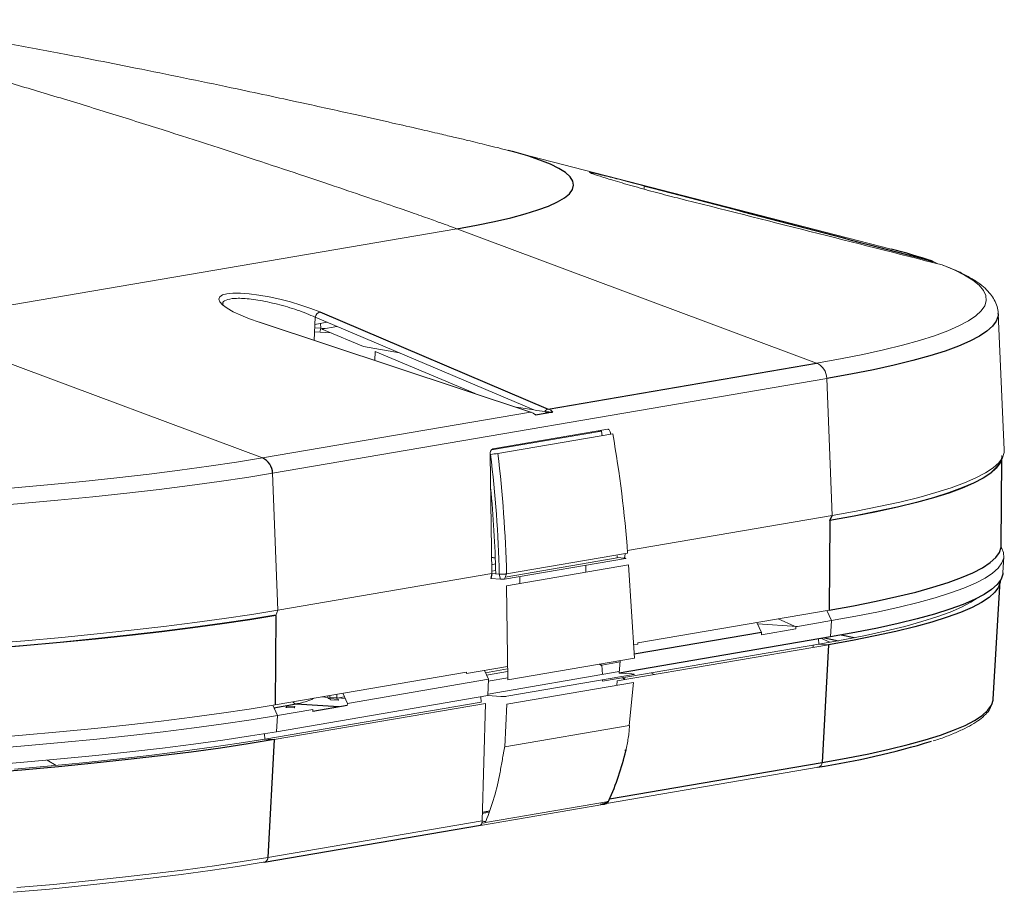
# Model space of a CAD drawing. Header units: millimetres. Extents: x -1472 to 1442, y -78 to 2620.
# Tile 48 of 102: x -645 to -462, y 2435 to 2597. Entities that reach past the tile are written whole.
import ezdxf

# ---------------------------------------------------------------- set-up
doc = ezdxf.new("R2010")
doc.units = ezdxf.units.MM

msp = doc.modelspace()

# ---------------------------------------------------------------- linework, layer by layer
at = {"color": 144, "linetype": 'Continuous', "lineweight": 18}
for p, q in [((-483.07, 2554.65), (-554.24, 2572.98)), ((-539.06, 2568.86), (-539.18, 2568.92)), ((-666.77, 2540.81), (-563.8, 2558.43)), ((-563.8, 2558.43), (-496.97, 2533.47)), ((-473.34, 2551.61), (-473.6, 2551.72)), ((-472.97, 2551.47), (-473.34, 2551.62)), ((-607.27, 2544.45), (-607.26, 2544.23)), ((-590.12, 2542), (-590.29, 2537.68)), ((-549.51, 2524.77), (-590.12, 2542)), ((-462.06, 2517.33), (-463.21, 2542.71)), ((-666.77, 2540.81), (-599.94, 2515.85)), ((-550.11, 2524.38), (-600.55, 2541.05)), ((-550.03, 2524.38), (-600.47, 2541.05)), ((-589.1, 2539.95), (-590.2, 2540.02)), ((-590.17, 2540.67), (-587.89, 2541.06)), ((-589.26, 2539.22), (-589.1, 2539.95)), ((-589.12, 2540.85), (-589.1, 2539.95)), ((-588.34, 2539.9), (-589.1, 2539.95)), ((-588.92, 2539.8), (-586.08, 2540.29)), ((-590.27, 2539.3), (-587.17, 2539.07)), ((-588.26, 2539.53), (-581.16, 2536.54)), ((-574.45, 2535.35), (-581.16, 2536.54)), ((-579.02, 2533.96), (-578.96, 2535.62)), ((-578.96, 2535.62), (-560.39, 2527.8)), ((-495.06, 2530.62), (-598.04, 2513)), ((-495.06, 2530.62), (-494.08, 2505.17)), ((-552.71, 2525.26), (-549.51, 2524.77)), ((-599.94, 2515.85), (-550.11, 2524.38)), ((-536.92, 2520.85), (-557.39, 2517.35)), ((-557.14, 2517.54), (-535.77, 2521.19)), ((-534.81, 2520.31), (-556.18, 2516.66)), ((-538.77, 2520.54), (-538.78, 2520.68)), ((-536.92, 2520.85), (-537.54, 2520.89)), ((-536.77, 2519.98), (-536.92, 2520.85)), ((-535.24, 2520.33), (-535.24, 2520.24)), ((-555.04, 2517.9), (-555.06, 2517.75)), ((-557.59, 2516.51), (-557.31, 2494.36)), ((-555.41, 2517.83), (-555.42, 2517.69)), ((-462.77, 2515.08), (-462.32, 2516.06)), ((-598.04, 2513), (-597.06, 2487.55)), ((-532.1, 2498.67), (-494.08, 2505.17)), ((-554.56, 2494.3), (-532.06, 2498.15)), ((-532.49, 2498.05), (-532.67, 2497.25)), ((-556.62, 2496.15), (-557.33, 2496.02)), ((-532.46, 2497.18), (-554.96, 2493.33)), ((-554.8, 2493.72), (-533.99, 2497.28)), ((-554.56, 2492.09), (-531.89, 2495.97)), ((-533.99, 2497.28), (-534.02, 2497.68)), ((-534, 2497.34), (-532.67, 2497.25)), ((-530.78, 2478.64), (-531.89, 2495.97)), ((-462.33, 2494.48), (-462.15, 2497.52)), ((-597.06, 2487.55), (-557.31, 2494.36)), ((-556.59, 2494.96), (-557.32, 2494.83)), ((-557.31, 2494.36), (-555.92, 2494.27)), ((-555.92, 2494.27), (-555.71, 2493.31)), ((-554.56, 2494.3), (-554.96, 2493.33)), ((-539.84, 2495.91), (-539.85, 2494.6)), ((-555.71, 2493.31), (-557.49, 2493.42)), ((-552.1, 2493.82), (-552.11, 2492.51)), ((-554.56, 2492.09), (-554.34, 2474.61)), ((-597.06, 2487.55), (-597.45, 2486.59)), ((-530.15, 2481.51), (-494.6, 2487.59)), ((-494.18, 2485.63), (-495.04, 2487.52)), ((-507.19, 2483.41), (-508.06, 2485.29)), ((-507.93, 2485.02), (-500.54, 2484.54)), ((-501.04, 2484.58), (-504.09, 2485.97)), ((-494.18, 2485.63), (-500.79, 2484.5)), ((-494.18, 2485.63), (-494.34, 2482.6)), ((-500.81, 2484.1), (-507.21, 2483.01)), ((-507.19, 2483.41), (-507.21, 2483.01)), ((-500.81, 2484.1), (-500.79, 2484.5)), ((-530.15, 2481.51), (-530.16, 2481.26)), ((-496.5, 2481.24), (-496.57, 2482.22)), ((-494.49, 2481.59), (-496.05, 2482.3)), ((-496.5, 2481.24), (-536.71, 2474.36)), ((-494.76, 2481.13), (-533.98, 2474.42)), ((-530.16, 2481.26), (-530.94, 2481.12)), ((-497.56, 2481.06), (-497.58, 2480.65)), ((-494.76, 2481.13), (-496.5, 2481.24)), ((-554.34, 2474.61), (-530.78, 2478.64)), ((-533.47, 2477.95), (-536.84, 2477.37)), ((-533.64, 2475.87), (-533.45, 2478.18)), ((-597.58, 2469.97), (-562.03, 2476.05)), ((-562.03, 2475.81), (-554.37, 2477.12)), ((-562.03, 2475.81), (-562.03, 2476.05)), ((-558.68, 2476.38), (-557.94, 2474.72)), ((-554.37, 2476.65), (-558.48, 2475.94)), ((-554.36, 2476.17), (-558.28, 2475.5)), ((-533.62, 2476.15), (-558.01, 2471.97)), ((-536.84, 2477.37), (-536.76, 2475.61)), ((-531.26, 2475.72), (-533.64, 2475.87)), ((-527.15, 2475.59), (-527.69, 2475.9)), ((-557.94, 2474.72), (-584.14, 2470.24)), ((-558.02, 2471.7), (-557.94, 2474.72)), ((-554.35, 2475.02), (-557.95, 2474.4)), ((-554.54, 2470.08), (-531, 2474.11)), ((-554.5, 2471.57), (-530.94, 2475.6)), ((-536.72, 2474.62), (-536.71, 2474.36)), ((-533.98, 2474.42), (-534.05, 2473.59)), ((-531.75, 2466.16), (-531, 2474.11)), ((-559.26, 2470.5), (-599.47, 2463.62)), ((-558.02, 2471.7), (-597.32, 2464.98)), ((-587.74, 2471.37), (-588.93, 2471.45)), ((-587.75, 2471.65), (-587.73, 2471.15)), ((-587.38, 2471.13), (-587.4, 2471.71)), ((-586.08, 2471.27), (-587.39, 2471.35)), ((-585.86, 2471.03), (-587.38, 2471.13)), ((-587.27, 2470.93), (-585.75, 2470.83)), ((-586.08, 2471.22), (-586.09, 2471.94)), ((-584.69, 2471.46), (-586.08, 2471.22)), ((-584.56, 2471.17), (-585.89, 2471.26)), ((-585.77, 2470.83), (-585.74, 2470.83)), ((-584.99, 2472.13), (-584.14, 2470.24)), ((-559.26, 2470.5), (-559.36, 2471.47)), ((-558.02, 2471.7), (-555.64, 2471.55)), ((-597.15, 2468.01), (-598.01, 2469.9)), ((-558.5, 2470.22), (-597.73, 2463.51)), ((-590.55, 2469.14), (-597.15, 2468.01)), ((-594.05, 2469.41), (-595.57, 2469.51)), ((-595.44, 2469.75), (-593.92, 2469.65)), ((-584.17, 2469.84), (-590.57, 2468.75)), ((-590.55, 2469.14), (-590.57, 2468.75)), ((-584.17, 2469.91), (-590.56, 2468.82)), ((-584.17, 2469.84), (-584.14, 2470.24)), ((-558.5, 2470.22), (-559.1, 2448.44)), ((-554.54, 2470.08), (-554.88, 2462.2)), ((-597.15, 2468.01), (-597.32, 2464.98)), ((-554.88, 2462.2), (-531.75, 2466.16)), ((-531.75, 2466.13), (-554.88, 2462.17)), ((-534.68, 2465.66), (-534.68, 2465.63)), ((-599.47, 2463.62), (-599.54, 2464.6)), ((-597.73, 2463.51), (-599.47, 2463.62)), ((-638.28, 2458.72), (-639.95, 2459.7)), ((-535.97, 2451.64), (-496.63, 2458.38)), ((-558.49, 2448.09), (-535.64, 2452)), ((-536.65, 2451.45), (-559.06, 2447.61)), ((-537.09, 2451.47), (-536.65, 2451.45)), ((-536.81, 2451.5), (-536.19, 2451.61)), ((-598.9, 2441.63), (-559.1, 2448.44)), ((-559.07, 2449.81), (-557.76, 2450.03)), ((-559.06, 2447.61), (-559.4, 2447.63))]:
    msp.add_line(p, q, dxfattribs=at)
at = {"color": 7, "linetype": 'Continuous', "lineweight": 25}
for p, q in [((-589.28, 2542.97), (-546.8, 2524.94)), ((-546.8, 2524.94), (-496.97, 2533.47)), ((-549.18, 2523.84), (-545.98, 2524.39)), ((-462.63, 2499.59), (-462.51, 2515.64)), ((-494.48, 2504.21), (-494.08, 2505.17)), ((-494.48, 2504.21), (-494.6, 2487.59)), ((-462.51, 2499.03), (-462.65, 2499.29)), ((-557.35, 2497.44), (-556.66, 2497.32)), ((-557.31, 2494.36), (-557.49, 2493.43)), ((-464.12, 2471.06), (-462.8, 2492.99)), ((-597.45, 2486.59), (-597.58, 2469.97)), ((-507.19, 2483.41), (-530.82, 2479.36)), ((-494.34, 2482.6), (-533.64, 2475.87)), ((-489.93, 2482.45), (-492.36, 2482.94)), ((-494.76, 2481.13), (-495.92, 2459.25)), ((-536.83, 2477.24), (-537.31, 2477.52)), ((-532.49, 2474.67), (-533.03, 2474.99)), ((-597.8, 2469.44), (-593.65, 2470.15)), ((-593.65, 2470.15), (-585.72, 2469.65)), ((-597.73, 2463.51), (-598.9, 2441.63)), ((-535.4, 2452.5), (-495.92, 2459.25)), ((-557.7, 2450.22), (-559.06, 2449.98)), ((-536.55, 2451.57), (-537.09, 2451.47)), ((-599.6, 2440.76), (-559.41, 2447.63))]:
    msp.add_line(p, q, dxfattribs=at)
at = {"color": 7, "linetype": 'Continuous', "lineweight": 25, "flags": 128}
for points in [[(-563.8, 2558.43), (-560.13, 2559.09), (-556.79, 2559.77), (-553.77, 2560.47), (-551.09, 2561.19), (-548.75, 2561.92), (-546.76, 2562.66), (-545.11, 2563.42), (-543.82, 2564.18), (-542.89, 2564.95), (-542.32, 2565.73), (-542.1, 2566.51), (-542.25, 2567.29), (-542.76, 2568.08), (-543.62, 2568.86), (-544.84, 2569.64), (-546.42, 2570.42), (-548.35, 2571.2), (-550.63, 2571.96), (-553.24, 2572.72), (-554.24, 2572.98)], [(-463.21, 2542.71), (-463.23, 2542.23), (-463.55, 2541.28), (-464.23, 2540.34), (-465.28, 2539.4), (-466.68, 2538.46), (-468.45, 2537.54), (-470.57, 2536.63), (-473.04, 2535.72), (-475.87, 2534.83), (-479.03, 2533.96), (-482.54, 2533.1), (-486.39, 2532.25), (-490.56, 2531.43), (-495.06, 2530.62)], [(-462.77, 2515.08), (-462.86, 2514.91), (-463.54, 2513.96), (-464.59, 2513.01), (-466, 2512.08), (-467.77, 2511.15), (-469.9, 2510.23), (-472.38, 2509.33), (-475.22, 2508.43), (-478.4, 2507.56), (-481.92, 2506.69), (-485.78, 2505.84), (-489.97, 2505.02), (-494.48, 2504.21)], [(-494.6, 2487.59), (-490.09, 2488.4), (-485.9, 2489.23), (-482.04, 2490.08), (-478.52, 2490.94), (-475.34, 2491.82), (-472.5, 2492.71), (-470.02, 2493.62), (-467.89, 2494.53), (-466.12, 2495.46), (-464.71, 2496.4), (-463.66, 2497.34), (-462.98, 2498.29), (-462.66, 2499.25), (-462.63, 2499.59)], [(-462.33, 2494.48), (-462.35, 2494.27), (-462.67, 2493.31), (-463.36, 2492.36), (-464.41, 2491.42), (-465.82, 2490.48), (-467.6, 2489.55), (-469.73, 2488.63), (-472.21, 2487.73), (-475.05, 2486.83), (-478.24, 2485.95), (-481.76, 2485.09), (-485.63, 2484.24), (-489.82, 2483.41), (-494.34, 2482.6)], [(-462.8, 2493.09), (-462.82, 2492.78), (-463.14, 2491.83), (-463.83, 2490.88), (-464.88, 2489.93), (-466.29, 2489), (-468.06, 2488.07), (-470.19, 2487.15), (-472.67, 2486.25), (-475.5, 2485.36), (-478.68, 2484.48), (-482.2, 2483.61), (-486.05, 2482.77), (-490.24, 2481.94), (-494.76, 2481.13)], [(-495.5, 2482.4), (-493.4, 2481.99), (-492.88, 2481.88)], [(-464.38, 2470.06), (-464.14, 2470.85), (-464.12, 2471.06)], [(-495.92, 2459.25), (-491.43, 2460.06), (-487.26, 2460.88), (-483.43, 2461.73), (-479.92, 2462.59), (-476.76, 2463.46), (-473.94, 2464.35), (-471.47, 2465.25), (-469.35, 2466.16), (-467.59, 2467.09), (-466.19, 2468.02), (-465.14, 2468.96), (-464.46, 2469.9), (-464.38, 2470.06)], [(-597.73, 2463.51), (-602.56, 2462.72), (-607.7, 2461.95), (-613.15, 2461.21), (-618.89, 2460.49), (-624.91, 2459.79), (-631.22, 2459.12), (-637.8, 2458.47), (-644.63, 2457.86), (-651.71, 2457.27)]]:
    msp.add_lwpolyline(points, dxfattribs=at)
at = {"color": 144, "linetype": 'Continuous', "lineweight": 18, "flags": 128}
for points in [[(-496.97, 2533.47), (-492.48, 2534.27), (-488.32, 2535.1), (-484.49, 2535.94), (-480.99, 2536.8), (-477.84, 2537.68), (-475.04, 2538.56), (-472.58, 2539.47), (-470.48, 2540.38), (-468.74, 2541.3), (-467.37, 2542.23), (-466.35, 2543.17), (-465.7, 2544.12), (-465.41, 2545.07), (-465.49, 2546.02), (-465.94, 2546.97), (-466.75, 2547.93), (-467.92, 2548.88), (-469.46, 2549.83), (-471.35, 2550.78), (-473.6, 2551.72)], [(-600.55, 2541.05), (-602.35, 2541.68), (-603.97, 2542.35), (-605.37, 2543.02), (-606.51, 2543.67), (-607.35, 2544.3), (-607.86, 2544.87), (-608.04, 2545.38), (-607.87, 2545.8), (-607.37, 2546.13), (-606.54, 2546.35), (-605.42, 2546.46), (-604.03, 2546.46), (-602.41, 2546.34), (-600.62, 2546.11), (-598.7, 2545.78), (-596.72, 2545.35), (-594.73, 2544.84), (-592.79, 2544.26), (-590.95, 2543.63), (-589.28, 2542.97)], [(-600.55, 2541.05), (-600.49, 2541.05), (-600.47, 2541.05)], [(-535.77, 2521.19), (-535.68, 2521.19), (-535.59, 2521.15), (-535.5, 2521.08), (-535.42, 2520.98), (-535.36, 2520.85), (-535.3, 2520.69), (-535.27, 2520.52), (-535.24, 2520.33)], [(-494.48, 2504.31), (-489.97, 2505.12), (-485.78, 2505.94), (-481.92, 2506.79), (-478.4, 2507.65), (-475.22, 2508.53), (-472.38, 2509.43), (-469.9, 2510.33), (-467.77, 2511.25), (-466, 2512.18), (-464.59, 2513.11), (-463.54, 2514.06), (-462.85, 2515.01), (-462.53, 2515.96), (-462.51, 2516.3)], [(-494.08, 2505.17), (-489.56, 2505.99), (-485.36, 2506.82), (-481.5, 2507.66), (-477.97, 2508.53), (-474.78, 2509.41), (-471.95, 2510.3), (-469.46, 2511.21), (-467.33, 2512.13), (-465.55, 2513.06), (-464.14, 2514), (-463.09, 2514.94), (-462.4, 2515.89), (-462.08, 2516.85), (-462.06, 2517.33)], [(-744.64, 2505.34), (-735.6, 2505.56), (-726.67, 2505.82), (-717.88, 2506.11), (-709.23, 2506.44), (-700.73, 2506.8), (-692.41, 2507.19), (-684.26, 2507.62), (-676.31, 2508.08), (-668.57, 2508.57), (-661.04, 2509.09), (-653.74, 2509.65), (-646.67, 2510.23), (-639.86, 2510.84), (-633.3, 2511.48), (-627.02, 2512.15), (-621.01, 2512.84), (-615.29, 2513.56), (-609.87, 2514.3), (-604.75, 2515.06), (-599.94, 2515.85)], [(-598.04, 2513), (-602.85, 2512.21), (-607.98, 2511.45), (-613.41, 2510.71), (-619.13, 2509.99), (-625.14, 2509.29), (-631.42, 2508.62), (-637.98, 2507.98), (-644.79, 2507.37), (-651.85, 2506.78)], [(-462.51, 2499.03), (-462.21, 2498.27), (-462.17, 2497.31), (-462.49, 2496.35), (-463.18, 2495.4), (-464.23, 2494.46), (-465.64, 2493.52), (-467.42, 2492.59), (-469.55, 2491.67), (-472.04, 2490.76), (-474.88, 2489.87), (-478.06, 2488.99), (-481.59, 2488.12), (-485.46, 2487.27), (-489.66, 2486.44), (-494.18, 2485.63)], [(-467.12, 2489.78), (-468.26, 2489.05), (-470.02, 2488.13), (-472.13, 2487.22), (-474.59, 2486.32), (-477.4, 2485.43), (-480.55, 2484.56), (-484.04, 2483.71), (-487.87, 2482.87), (-492.02, 2482.04), (-496.5, 2481.24)], [(-651.17, 2481.3), (-644.07, 2481.89), (-637.22, 2482.51), (-630.63, 2483.15), (-624.31, 2483.83), (-618.26, 2484.52), (-612.51, 2485.25), (-607.05, 2485.99), (-601.9, 2486.76), (-597.06, 2487.55)], [(-651.47, 2480.44), (-644.38, 2481.03), (-637.54, 2481.65), (-630.96, 2482.29), (-624.65, 2482.96), (-618.62, 2483.66), (-612.88, 2484.38), (-607.43, 2485.13), (-602.29, 2485.9), (-597.45, 2486.69)], [(-597.46, 2486.59), (-602.29, 2485.8), (-607.43, 2485.03), (-612.88, 2484.28), (-618.62, 2483.56), (-624.65, 2482.86), (-630.96, 2482.19), (-637.54, 2481.55), (-644.38, 2480.93), (-651.47, 2480.34)], [(-587.38, 2471.13), (-587.38, 2471.09), (-587.37, 2471.05), (-587.36, 2471.01), (-587.34, 2470.98), (-587.32, 2470.95), (-587.3, 2470.94), (-587.28, 2470.93), (-587.27, 2470.93)], [(-585.74, 2470.83), (-585.76, 2470.83), (-585.78, 2470.84), (-585.8, 2470.86), (-585.82, 2470.88), (-585.84, 2470.91), (-585.85, 2470.95), (-585.85, 2470.99), (-585.86, 2471.03)], [(-651.59, 2463.73), (-644.5, 2464.32), (-637.66, 2464.93), (-631.09, 2465.58), (-624.78, 2466.25), (-618.75, 2466.95), (-613, 2467.67), (-607.55, 2468.41), (-602.41, 2469.18), (-597.58, 2469.97)], [(-597.15, 2468.01), (-602, 2467.22), (-607.15, 2466.45), (-612.61, 2465.7), (-618.37, 2464.98), (-624.41, 2464.28), (-630.73, 2463.61), (-637.32, 2462.96), (-644.17, 2462.35), (-651.27, 2461.76)], [(-597.32, 2464.98), (-602.16, 2464.19), (-607.31, 2463.42), (-612.76, 2462.67), (-618.51, 2461.95), (-624.55, 2461.25), (-630.87, 2460.58), (-637.46, 2459.93), (-644.3, 2459.31), (-651.4, 2458.73)], [(-599.47, 2463.62), (-604.26, 2462.84), (-609.36, 2462.08), (-614.77, 2461.34), (-620.46, 2460.62), (-626.44, 2459.93), (-632.69, 2459.27), (-639.22, 2458.63), (-646, 2458.01)], [(-532.4, 2461.45), (-532.36, 2461.46), (-532.34, 2461.47), (-532.33, 2461.48), (-532.35, 2461.5), (-532.38, 2461.52), (-532.43, 2461.55), (-532.5, 2461.58), (-532.57, 2461.6)], [(-535.64, 2452), (-535.62, 2451.98), (-535.61, 2451.97), (-535.62, 2451.97), (-535.63, 2451.97), (-535.66, 2451.99), (-535.69, 2452)], [(-535.54, 2452.19), (-535.5, 2452.2), (-535.48, 2452.22), (-535.47, 2452.24), (-535.49, 2452.27), (-535.49, 2452.29)], [(-559.41, 2447.63), (-559.35, 2447.66), (-559.28, 2447.72), (-559.23, 2447.82), (-559.18, 2447.94), (-559.14, 2448.09), (-559.12, 2448.26), (-559.1, 2448.44)], [(-645.58, 2436.01), (-638.78, 2436.62), (-632.23, 2437.26), (-625.96, 2437.93), (-619.96, 2438.62), (-614.24, 2439.34), (-608.82, 2440.08), (-603.71, 2440.85), (-598.9, 2441.63)], [(-599.78, 2440.75), (-604.56, 2439.96), (-609.66, 2439.2), (-615.06, 2438.46), (-620.75, 2437.75), (-626.73, 2437.06), (-632.98, 2436.39), (-639.5, 2435.75), (-646.27, 2435.14)], [(-599.78, 2440.75), (-599.61, 2440.75), (-599.6, 2440.76)]]:
    msp.add_lwpolyline(points, dxfattribs=at)
at = {"color": 144, "linetype": 'Continuous', "lineweight": 18}
for centre, radius, start, end in [((-530.03, 2566.16), 1.05, 340.4734, 14.6369), ((-475.67, 2552.24), 0.283, 348.4941, 29.2961), ((-588.93, 2541.82), 1.21, 107.1603, 171.1526), ((-603.61, 2503.05), 39.58, 67.1815, 68.2145), ((-498.19, 2530.59), 3.13, 0.6542, 66.9892), ((-551.06, 2521.65), 2.88, 49.3556, 70.8135), ((-550.07, 2524.27), 0.114, 26.4443, 112.3289), ((-535.26, 2616.55), 92.88, 261.1734, 262.4743), ((-546.61, 2524.05), 0.911, 101.7837, 152.7296), ((-547.76, 2522.63), 2.5, 44.6224, 67.4812), ((-761.68, 2480.87), 230.27, 4.3046, 9.8633), ((-556.61, 2516.69), 0.995, 121.7965, 190.6653), ((-554.25, 2493.41), 23.32, 94.7589, 98.093), ((-784.75, 2488.91), 228.89, 1.3405, 6.9238), ((-784.54, 2488.9), 230.04, 1.3462, 6.9311), ((-783.93, 2488.97), 227.42, 1.3462, 5.3961), ((-593.56, 2471.04), 0.896, 214.8788, 264.6698), ((-586.66, 2487.64), 16.52, 266.3045, 267.5101), ((-595.7, 2469.73), 0.253, 300.0307, 5.4423), ((-594.18, 2469.63), 0.257, 299.8103, 4.3639), ((-496.83, 2459.26), 0.909, 283.191, 359.5856), ((-602.8, 2466.12), 47.83, 338.0885, 349.5549), ((-536.74, 2452.45), 1.01, 275.0671, 337.7139), ((-536.61, 2452.57), 1.13, 267.8868, 329.695), ((-537.06, 2453.02), 1.55, 269.0145, 316.2665), ((-558.5, 2449.32), 1.05, 236.9575, 273.5374), ((-558.81, 2448.68), 0.668, 243.7644, 298.6171), ((-599.81, 2441.64), 0.909, 283.191, 359.5856)]:
    msp.add_arc(centre, radius, start, end, dxfattribs=at)
at = {"color": 7, "linetype": 'Continuous', "lineweight": 25}
for centre, radius, start, end in [((-507.73, 2457.44), 100.29, 71.2048, 75.7604), ((-601.17, 2512.97), 3.13, 0.6542, 66.9892), ((-520.76, 2612.02), 155.51, 278.861, 286.8928), ((-581.68, 2473.02), 50.63, 335.7102, 346.7931)]:
    msp.add_arc(centre, radius, start, end, dxfattribs=at)
at = {"color": 144, "linetype": 'Continuous', "lineweight": 18}
for points, knots in [([(-554.24, 2572.98), (-554.4, 2573.02), (-554.74, 2573.11), (-555.43, 2573.29), (-556.57, 2573.58), (-558.11, 2573.96), (-559.98, 2574.41), (-561.94, 2574.89), (-564.29, 2575.44), (-567.24, 2576.14), (-571.14, 2577.04), (-576.29, 2578.21), (-583.42, 2579.81), (-593.04, 2581.93), (-606.34, 2584.79), (-621.2, 2587.86), (-635.43, 2590.65), (-646.93, 2592.78), (-655.88, 2594.34), (-663.03, 2595.49), (-668.44, 2596.31), (-672.49, 2596.88), (-674.8, 2597.17), (-675.65, 2597.28)], [0, 0, 0, 0, 0.003692, 0.008102, 0.016712, 0.03306, 0.04686, 0.061581, 0.079352, 0.102604, 0.132503, 0.174202, 0.229189, 0.309446, 0.414403, 0.562698, 0.682698, 0.770794, 0.849476, 0.903387, 0.945616, 0.980211, 1, 1, 1, 1]), ([(-671.79, 2592.27), (-669.37, 2591.69), (-666.8, 2591.04), (-661.38, 2589.62), (-658.54, 2588.84), (-652.65, 2587.2), (-649.59, 2586.32), (-643.32, 2584.49), (-636.91, 2582.57), (-630.37, 2580.56), (-623.84, 2578.52), (-620.59, 2577.5), (-610.99, 2574.44), (-604.81, 2572.42), (-593.51, 2568.7), (-588.41, 2566.99), (-581.86, 2564.77), (-579.87, 2564.09), (-576.27, 2562.85), (-574.67, 2562.3), (-571.85, 2561.32), (-570.64, 2560.89), (-569.08, 2560.34), (-568.6, 2560.17), (-567.73, 2559.86), (-565.75, 2559.15), (-564.62, 2558.73), (-563.8, 2558.43)], [0, 0, 0, 0, 0.0625, 0.0625, 0.125, 0.125, 0.1875, 0.1875, 0.25, 0.3125, 0.3125, 0.375, 0.375, 0.5, 0.5, 0.625, 0.625, 0.6875, 0.6875, 0.75, 0.75, 0.8125, 0.8125, 0.84375, 0.84375, 0.875, 1, 1, 1, 1]), ([(-539.18, 2568.92), (-539.13, 2568.92), (-539.03, 2568.91), (-538.8, 2568.86), (-538.7, 2568.85), (-538.49, 2568.8), (-538.36, 2568.77), (-537.96, 2568.68), (-537.63, 2568.61), (-537.08, 2568.47), (-536.88, 2568.43), (-536.46, 2568.32), (-536.24, 2568.27), (-535.55, 2568.1), (-535.05, 2567.97), (-534.25, 2567.77), (-533.97, 2567.7), (-533.4, 2567.55), (-533.11, 2567.48), (-532.22, 2567.25), (-531.61, 2567.09), (-530.34, 2566.77), (-529.68, 2566.6), (-529.02, 2566.42)], [0, 0, 0, 0, 0.125, 0.125, 0.1875, 0.1875, 0.25, 0.25, 0.375, 0.375, 0.4375, 0.4375, 0.5, 0.5, 0.625, 0.625, 0.6875, 0.6875, 0.75, 0.75, 0.875, 0.875, 1, 1, 1, 1]), ([(-522.82, 2564.15), (-523.44, 2564.31), (-524.69, 2564.63), (-526.7, 2565.16), (-528.74, 2565.71), (-530.74, 2566.27), (-532.66, 2566.82), (-534.39, 2567.33), (-535.94, 2567.79), (-537.59, 2568.31), (-538.92, 2568.75), (-539.02, 2568.82), (-539.06, 2568.86)], [0, 0, 0, 0, 0.08957, 0.1817401, 0.2713224, 0.3635479, 0.452372, 0.5439337, 0.6300539, 0.7188679, 0.8864667, 1, 1, 1, 1]), ([(-475.42, 2552.38), (-475.24, 2552.34), (-475.07, 2552.27), (-474.73, 2552.11), (-474.57, 2552.02), (-474.42, 2551.9)], [0, 0, 0, 0, 0.5, 0.5, 1, 1, 1, 1]), ([(-463.24, 2542.7), (-463.23, 2542.82), (-463.21, 2543.38), (-463.5, 2544.35), (-464.05, 2545.53), (-464.86, 2546.62), (-465.95, 2547.69), (-467.38, 2548.76), (-469.21, 2549.82), (-471.07, 2550.73), (-472.45, 2551.27), (-472.97, 2551.47)], [0, 0, 0, 0, 0.026513, 0.1246309, 0.2245202, 0.3324064, 0.4545088, 0.5948139, 0.7489239, 0.9050383, 1, 1, 1, 1]), ([(-590.12, 2542), (-590.65, 2542.23), (-592.19, 2542.91), (-594.64, 2543.74), (-597.14, 2544.42), (-599.6, 2544.99), (-602.46, 2545.46), (-605.19, 2545.57), (-606.79, 2545.23), (-607.44, 2544.81), (-607.25, 2544.47), (-607.24, 2544.45)], [0, 0, 0, 0, 0.082846, 0.242657, 0.322592, 0.402512, 0.557319, 0.705734, 0.84893, 0.990245, 1, 1, 1, 1]), ([(-549.4, 2523.96), (-549.33, 2523.95), (-549.2, 2523.92), (-549.11, 2523.89), (-549.11, 2523.86), (-549.16, 2523.85), (-549.18, 2523.84)], [0, 0, 0, 0, 0.30778, 0.621744, 0.823375, 1, 1, 1, 1]), ([(-532.67, 2497.25), (-532.66, 2497.25), (-532.66, 2497.25), (-532.64, 2497.25), (-532.62, 2497.25), (-532.6, 2497.25), (-532.58, 2497.25), (-532.56, 2497.24), (-532.54, 2497.24), (-532.52, 2497.24), (-532.5, 2497.24), (-532.49, 2497.24), (-532.47, 2497.23), (-532.46, 2497.23), (-532.45, 2497.23), (-532.43, 2497.23), (-532.42, 2497.22), (-532.41, 2497.22), (-532.41, 2497.22), (-532.4, 2497.22), (-532.39, 2497.21), (-532.39, 2497.21), (-532.39, 2497.21), (-532.39, 2497.2), (-532.39, 2497.2), (-532.39, 2497.2), (-532.39, 2497.2), (-532.39, 2497.19), (-532.4, 2497.19), (-532.4, 2497.19), (-532.41, 2497.19), (-532.41, 2497.19), (-532.42, 2497.18), (-532.43, 2497.18), (-532.44, 2497.18), (-532.45, 2497.18), (-532.46, 2497.18)], [0, 0, 0, 0, 0.012598, 0.031454, 0.06281, 0.087876, 0.125539, 0.154321, 0.197228, 0.218586, 0.250568, 0.279, 0.321761, 0.343263, 0.375621, 0.404229, 0.44693, 0.468244, 0.500231, 0.528733, 0.571769, 0.593324, 0.625478, 0.653945, 0.696572, 0.717913, 0.749999, 0.778692, 0.795952, 0.821752, 0.84316, 0.875176, 0.900043, 0.937372, 0.968594, 1, 1, 1, 1]), ([(-555.92, 2494.27), (-555.89, 2494.27), (-555.83, 2494.26), (-555.74, 2494.26), (-555.65, 2494.26), (-555.52, 2494.26), (-555.36, 2494.26), (-555.16, 2494.27), (-554.98, 2494.27), (-554.82, 2494.28), (-554.67, 2494.29), (-554.6, 2494.3), (-554.56, 2494.3)], [0, 0, 0, 0, 0.06505, 0.128415, 0.190093, 0.250087, 0.376203, 0.499838, 0.624282, 0.74953, 0.872609, 1, 1, 1, 1]), ([(-554.96, 2493.33), (-554.96, 2493.33), (-554.97, 2493.33), (-554.98, 2493.32), (-554.99, 2493.32), (-555, 2493.32), (-555.02, 2493.32), (-555.04, 2493.32), (-555.06, 2493.31), (-555.08, 2493.31), (-555.1, 2493.31), (-555.12, 2493.31), (-555.15, 2493.31), (-555.17, 2493.31), (-555.19, 2493.31), (-555.22, 2493.3), (-555.24, 2493.3), (-555.27, 2493.3), (-555.29, 2493.3), (-555.32, 2493.3), (-555.35, 2493.3), (-555.37, 2493.3), (-555.4, 2493.3), (-555.43, 2493.3), (-555.45, 2493.3), (-555.48, 2493.3), (-555.51, 2493.3), (-555.53, 2493.3), (-555.55, 2493.3), (-555.57, 2493.3), (-555.59, 2493.3), (-555.61, 2493.31), (-555.64, 2493.31), (-555.66, 2493.31), (-555.69, 2493.31), (-555.7, 2493.31), (-555.71, 2493.31)], [0, 0, 0, 0, 0.012598, 0.031455, 0.062813, 0.087881, 0.12555, 0.154333, 0.197232, 0.218588, 0.250568, 0.279001, 0.321768, 0.343275, 0.375631, 0.404234, 0.44693, 0.468243, 0.500231, 0.528736, 0.571775, 0.593317, 0.62548, 0.653944, 0.69657, 0.717912, 0.75, 0.778695, 0.795955, 0.821753, 0.84316, 0.875176, 0.900042, 0.937372, 0.968594, 1, 1, 1, 1]), ([(-530.94, 2475.6), (-530.83, 2475.62), (-530.8, 2475.65), (-530.92, 2475.69), (-531.07, 2475.71), (-531.26, 2475.72)], [2.357564, 2.357564, 2.357564, 2.357564, 3.141593, 3.141593, 3.925621, 3.925621, 3.925621, 3.925621]), ([(-593.65, 2470.15), (-593.32, 2470.21), (-592.53, 2470.36), (-591.52, 2470.69), (-590.77, 2470.95), (-590.49, 2471.15), (-590.44, 2471.19)], [0, 0, 0, 0, 0.302805, 0.732114, 0.948606, 1, 1, 1, 1]), ([(-555.64, 2471.55), (-555.45, 2471.54), (-555.22, 2471.53), (-554.8, 2471.54), (-554.61, 2471.55), (-554.5, 2471.57)], [2.357564, 2.357564, 2.357564, 2.357564, 3.141593, 3.141593, 3.925621, 3.925621, 3.925621, 3.925621]), ([(-475.28, 2463.27), (-474.93, 2463.38), (-473.69, 2463.77), (-471.87, 2464.46), (-469.82, 2465.35), (-468.07, 2466.26), (-466.61, 2467.21), (-465.51, 2468.18), (-464.8, 2469.01), (-464.58, 2469.54), (-464.5, 2469.71)], [0, 0, 0, 0, 0.057427, 0.204456, 0.352054, 0.500456, 0.649947, 0.800612, 0.934892, 1, 1, 1, 1]), ([(-532.4, 2461.45), (-532.21, 2462.23), (-532.07, 2463.02), (-531.89, 2464.2), (-531.84, 2464.59), (-531.78, 2465.19), (-531.76, 2465.38), (-531.74, 2465.68), (-531.73, 2465.77), (-531.73, 2465.92), (-531.73, 2465.97), (-531.73, 2466.04), (-531.73, 2466.06), (-531.74, 2466.09), (-531.74, 2466.11), (-531.74, 2466.12), (-531.75, 2466.13), (-531.75, 2466.13)], [0, 0, 0, 0, 0.5, 0.5, 0.75, 0.75, 0.875, 0.875, 0.9375, 0.9375, 0.96875, 0.96875, 0.984375, 0.984375, 0.992187, 0.992187, 1, 1, 1, 1]), ([(-554.88, 2462.17), (-554.89, 2462.17), (-554.89, 2462.16), (-554.9, 2462.14), (-554.91, 2462.13), (-554.92, 2462.09), (-554.93, 2462.07), (-554.94, 2462), (-554.96, 2461.95), (-554.99, 2461.8), (-555.01, 2461.7), (-555.06, 2461.4), (-555.09, 2461.2), (-555.2, 2460.6), (-555.27, 2460.2), (-555.48, 2459.01), (-555.63, 2458.23), (-555.77, 2457.45)], [0, 0, 0, 0, 0.007813, 0.007813, 0.015625, 0.015625, 0.03125, 0.03125, 0.0625, 0.0625, 0.125, 0.125, 0.25, 0.25, 0.5, 0.5, 1, 1, 1, 1])]:
    msp.add_open_spline(points, degree=3, knots=knots, dxfattribs=at)
at = {"color": 7, "linetype": 'Continuous', "lineweight": 25}
msp.add_open_spline([(-529.02, 2566.42), (-511.15, 2561.76), (-493.28, 2557.08), (-475.42, 2552.38)], degree=3, dxfattribs=at)
at = {"color": 144, "linetype": 'Continuous', "lineweight": 18}
for points in [[(-473.6, 2551.72), (-490, 2555.88), (-506.41, 2560.03), (-522.82, 2564.15)], [(-535.64, 2452), (-535.6, 2452.06), (-535.57, 2452.13), (-535.54, 2452.19)], [(-559.1, 2448.08), (-559.11, 2448.19), (-559.1, 2448.31), (-559.07, 2448.44)], [(-558.43, 2448.27), (-558.46, 2448.21), (-558.48, 2448.15), (-558.49, 2448.09)]]:
    msp.add_open_spline(points, degree=3, dxfattribs=at)
at = {"color": 7, "linetype": 'Continuous', "lineweight": 25}
msp.add_open_spline([(-547.42, 2524.47), (-547.31, 2524.45), (-547.19, 2524.44), (-546.94, 2524.41), (-546.81, 2524.4), (-546.54, 2524.38), (-546.41, 2524.37), (-546.15, 2524.37), (-546.04, 2524.38), (-545.98, 2524.39)], degree=3, knots=[0, 0, 0, 0, 0.25, 0.25, 0.5, 0.5, 0.75, 0.75, 1, 1, 1, 1], dxfattribs=at)

doc.saveas('drawing.dxf')
